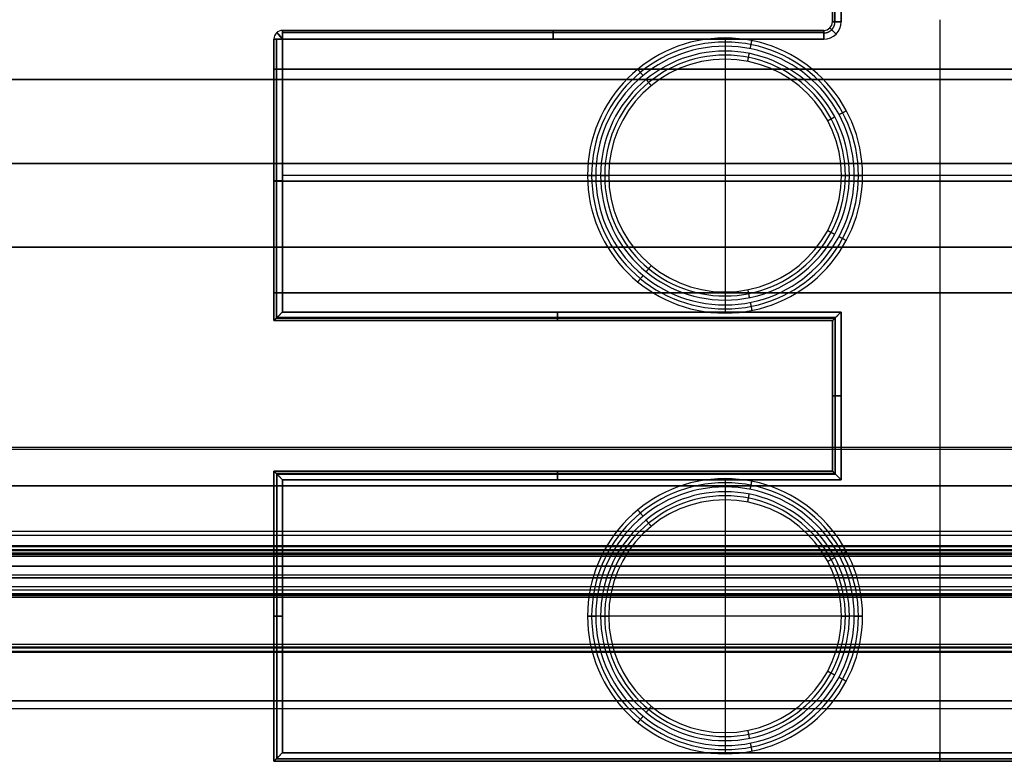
# Model space of a CAD drawing. Header units: millimetres. Extents: x -5.9 to 8.2, y -1.3 to -0.5.
# Tile 66 of 107: x 6.395 to 6.624, y -0.997 to -0.825. Entities that reach past the tile are written whole.
import ezdxf

# ---------------------------------------------------------------- set-up
doc = ezdxf.new("R2010")
doc.units = ezdxf.units.MM
doc.header["$MEASUREMENT"] = 0
for name, color, linetype, true_color in [('IGES level 1', 7, 'Continuous', 0xffffff), ('IGES level 24', 7, 'Continuous', 0xffffff), ('IGES level 3', 7, 'Continuous', 0xffffff), ('IGES level 40', 7, 'Continuous', 0xffffff), ('IGES level 43', 7, 'Continuous', 0xffffff), ('IGES level 45', 7, 'Continuous', 0xffffff), ('IGES level 47', 7, 'Continuous', 0xffffff), ('IGES level 5', 7, 'Continuous', 0xffffff), ('IGES level 55', 7, 'Continuous', 0xffffff)]:
    doc.layers.add(name, color=color, linetype=linetype, true_color=true_color)

msp = doc.modelspace()

# ---------------------------------------------------------------- linework, layer by layer
at = {"layer": 'IGES level 1'}
for points in [[(1.22416, -0.85828, -10.34494), (3.93416, -0.85828, -10.34494), (6.64416, -0.85828, -10.34494)], [(8.22916, -0.98516, -10.17534), (1.18416, -0.98516, -10.17534), (-5.86084, -0.98516, -10.17534)], [(-4.92584, -0.98328, -10.34494), (1.18416, -0.98328, -10.34494), (7.29416, -0.98328, -10.34494)], [(7.29416, -0.98328, -10.34494), (1.18416, -0.98328, -10.34494), (-4.92584, -0.98328, -10.34494)]]:
    msp.add_open_spline(points, degree=2, dxfattribs=at)
at = {"layer": 'IGES level 24'}
for points in [[(-4.91584, -0.83878, -10.35294), (1.18416, -0.83878, -10.35294), (7.28416, -0.83878, -10.35294)], [(-4.91584, -0.83878, -10.36094), (1.18416, -0.83878, -10.36094), (7.28416, -0.83878, -10.36094)], [(7.28416, -0.83878, -10.35294), (1.18416, -0.83878, -10.35294), (-4.91584, -0.83878, -10.35294)], [(-4.91584, -0.83878, -10.35694), (1.18416, -0.83878, -10.35694), (7.28416, -0.83878, -10.35694)], [(7.28416, -0.83878, -10.36094), (1.18416, -0.83878, -10.36094), (-4.91584, -0.83878, -10.36094)], [(-4.91584, -0.87778, -10.36094), (1.18416, -0.87778, -10.36094), (7.28416, -0.87778, -10.36094)], [(7.28416, -0.87778, -10.36094), (1.18416, -0.87778, -10.36094), (-4.91584, -0.87778, -10.36094)], [(-4.91584, -0.87778, -10.35294), (1.18416, -0.87778, -10.35294), (7.28416, -0.87778, -10.35294)], [(7.28416, -0.87778, -10.35694), (1.18416, -0.87778, -10.35694), (-4.91584, -0.87778, -10.35694)], [(7.28416, -0.87778, -10.35294), (1.18416, -0.87778, -10.35294), (-4.91584, -0.87778, -10.35294)], [(-4.91584, -0.92428, -10.36094), (1.18416, -0.92428, -10.36094), (7.28416, -0.92428, -10.36094)], [(7.28416, -0.92485, -10.35294), (1.18416, -0.92485, -10.35294), (-4.91584, -0.92485, -10.35294)], [(7.28416, -0.97078, -10.36094), (1.18416, -0.97078, -10.36094), (-4.91584, -0.97078, -10.36094)], [(7.28416, -0.97078, -10.36094), (1.18416, -0.97078, -10.36094), (-4.91584, -0.97078, -10.36094)], [(-4.91584, -0.97192, -10.35294), (1.18416, -0.97192, -10.35294), (7.28416, -0.97192, -10.35294)], [(7.28416, -0.97192, -10.35294), (1.18416, -0.97192, -10.35294), (-4.91584, -0.97192, -10.35294)]]:
    msp.add_open_spline(points, degree=2, dxfattribs=at)
at = {"layer": 'IGES level 3'}
for points in [[(1.20416, -0.85828, -10.37094), (3.93416, -0.85828, -10.37094), (6.66416, -0.85828, -10.37094)], [(1.20416, -0.85828, -10.36094), (3.93416, -0.85828, -10.36094), (6.66416, -0.85828, -10.36094)], [(7.28416, -0.94828, -10.42516), (1.18416, -0.94828, -10.42516), (-4.91584, -0.94828, -10.42516)], [(-4.91584, -0.94828, -10.42516), (1.18416, -0.94828, -10.42516), (7.28416, -0.94828, -10.42516)], [(7.28416, -0.94828, -10.37094), (1.18416, -0.94828, -10.37094), (-4.91584, -0.94828, -10.37094)], [(-4.91584, -0.94828, -10.39805), (1.18416, -0.94828, -10.39805), (7.28416, -0.94828, -10.39805)], [(-4.91584, -0.94828, -10.37094), (1.18416, -0.94828, -10.37094), (7.28416, -0.94828, -10.37094)], [(-4.91584, -0.9592, -10.43492), (1.18416, -0.9592, -10.43492), (7.28416, -0.9592, -10.43492)], [(-4.91584, -0.97011, -10.44469), (1.18416, -0.97011, -10.44469), (7.28416, -0.97011, -10.44469)], [(-4.91584, -0.97011, -10.44469), (1.18416, -0.97011, -10.44469), (7.28416, -0.97011, -10.44469)], [(7.28416, -0.97105, -10.44491), (1.18416, -0.97105, -10.44491), (-4.91584, -0.97105, -10.44491)], [(-4.91584, -0.97178, -10.44394), (1.18416, -0.97178, -10.44394), (7.28416, -0.97178, -10.44394)], [(7.28416, -0.97178, -10.36094), (1.18416, -0.97178, -10.36094), (-4.91584, -0.97178, -10.36094)], [(-4.91584, -0.97178, -10.40244), (1.18416, -0.97178, -10.40244), (7.28416, -0.97178, -10.40244)], [(7.28416, -0.97178, -10.44394), (1.18416, -0.97178, -10.44394), (-4.91584, -0.97178, -10.44394)], [(-4.91584, -0.97178, -10.36094), (1.18416, -0.97178, -10.36094), (7.28416, -0.97178, -10.36094)]]:
    msp.add_open_spline(points, degree=2, dxfattribs=at)
at = {"layer": 'IGES level 40'}
for centre, radius, start, end in [((6.55888, -0.86109, -0.19244), 0.032, 0, 180), ((6.55888, -0.86109, -0.19244), 0.032, 0, 180), ((6.55888, -0.86109, -0.13744), 0.03104, 360, 180), ((6.55888, -0.86109, -0.08244), 0.03008, 360, 180), ((6.55888, -0.86109, -0.08244), 0.03008, 0, 180), ((6.55888, -0.86109, -0.18944), 0.02895, 0, 180), ((6.55888, -0.86109, -0.18944), 0.02895, 0, 180), ((6.55888, -0.86109, -0.13594), 0.02801, 360, 180), ((6.55888, -0.86109, -0.08244), 0.02708, 360, 180), ((6.55888, -0.86109, -0.08244), 0.02708, 360, 180), ((6.55888, -0.86109, -0.19244), 0.032, 180, 0), ((6.55888, -0.86109, -0.19244), 0.032, 180, 0), ((6.55888, -0.86109, -0.13744), 0.03104, 180, 360), ((6.55888, -0.86109, -0.08244), 0.03008, 180, 0), ((6.55888, -0.86109, -0.08244), 0.03008, 180, 0), ((6.55888, -0.86109, -0.18944), 0.02895, 180, 0), ((6.55888, -0.86109, -0.18944), 0.02895, 180, 0), ((6.55888, -0.86109, -0.13594), 0.02801, 180, 360), ((6.55888, -0.86109, -0.08244), 0.02708, 180, 0), ((6.55888, -0.86109, -0.08244), 0.02708, 180, 0)]:
    msp.add_arc(centre, radius, start, end, dxfattribs=at)
for points in [[(6.55888, -0.82909, -0.19244), (6.55888, -0.86109, -0.19244), (6.55888, -0.89309, -0.19244)], [(6.55888, -0.83101, -0.08244), (6.55888, -0.83251, -0.08244), (6.55888, -0.83401, -0.08244)], [(6.56475, -0.83159, -0.08244), (6.56493, -0.83065, -0.13744), (6.56512, -0.82971, -0.19244)], [(6.55888, -0.83214, -0.18944), (6.55888, -0.86109, -0.18944), (6.55888, -0.89004, -0.18944)], [(6.56416, -0.83453, -0.08244), (6.56434, -0.83362, -0.13594), (6.56453, -0.8327, -0.18944)], [(6.5398, -0.83784, -0.08244), (6.53919, -0.8371, -0.13744), (6.53858, -0.83635, -0.19244)], [(6.5417, -0.84016, -0.08244), (6.54111, -0.83944, -0.13594), (6.54051, -0.83871, -0.18944)], [(6.58276, -0.84833, -0.08244), (6.58358, -0.84788, -0.13594), (6.58441, -0.84744, -0.18944)], [(6.58541, -0.84691, -0.08244), (6.58625, -0.84646, -0.13744), (6.5871, -0.84601, -0.19244)], [(6.52688, -0.86109, -0.19244), (6.52784, -0.86109, -0.13744), (6.5288, -0.86109, -0.08244)], [(6.5288, -0.86109, -0.08244), (6.52784, -0.86109, -0.13744), (6.52688, -0.86109, -0.19244)], [(6.59088, -0.86109, -0.19244), (6.55888, -0.86109, -0.19244), (6.52688, -0.86109, -0.19244)], [(6.5318, -0.86109, -0.08244), (6.5303, -0.86109, -0.08244), (6.5288, -0.86109, -0.08244)], [(6.5318, -0.86109, -0.08244), (6.53086, -0.86109, -0.13594), (6.52993, -0.86109, -0.18944)], [(6.52993, -0.86109, -0.18944), (6.53086, -0.86109, -0.13594), (6.5318, -0.86109, -0.08244)], [(6.58783, -0.86109, -0.18944), (6.55888, -0.86109, -0.18944), (6.52993, -0.86109, -0.18944)], [(6.58783, -0.86109, -0.18944), (6.58689, -0.86109, -0.13594), (6.58596, -0.86109, -0.08244)], [(6.58896, -0.86109, -0.08244), (6.58746, -0.86109, -0.08244), (6.58596, -0.86109, -0.08244)], [(6.58596, -0.86109, -0.08244), (6.58689, -0.86109, -0.13594), (6.58783, -0.86109, -0.18944)], [(6.58896, -0.86109, -0.08244), (6.58992, -0.86109, -0.13744), (6.59088, -0.86109, -0.19244)], [(6.59088, -0.86109, -0.19244), (6.58992, -0.86109, -0.13744), (6.58896, -0.86109, -0.08244)], [(6.58276, -0.87386, -0.08244), (6.58358, -0.8743, -0.13594), (6.58441, -0.87474, -0.18944)], [(6.58541, -0.87527, -0.08244), (6.58625, -0.87572, -0.13744), (6.5871, -0.87618, -0.19244)], [(6.5417, -0.88202, -0.08244), (6.54111, -0.88274, -0.13594), (6.54051, -0.88347, -0.18944)], [(6.5398, -0.88434, -0.08244), (6.53919, -0.88508, -0.13744), (6.53858, -0.88583, -0.19244)], [(6.55888, -0.88817, -0.08244), (6.55888, -0.88967, -0.08244), (6.55888, -0.89117, -0.08244)], [(6.56416, -0.88765, -0.08244), (6.56434, -0.88857, -0.13594), (6.56453, -0.88948, -0.18944)], [(6.56475, -0.89059, -0.08244), (6.56493, -0.89153, -0.13744), (6.56512, -0.89248, -0.19244)]]:
    msp.add_open_spline(points, degree=2, dxfattribs=at)
at = {"layer": 'IGES level 43'}
for centre, radius, start, end in [((6.58188, -0.82534, -0.19244), 0.004, 270, 0), ((6.58188, -0.82534, -0.29244), 0.004, 270, 0), ((6.58188, -0.82534, -0.19444), 0.002, 270, 0), ((6.58188, -0.82534, -0.29044), 0.002, 270, 0), ((6.58188, -0.82534, -0.24244), 0.002, 270, 0), ((6.58188, -0.82534, -0.19444), 0.002, 270, 0), ((6.58188, -0.82534, -0.19244), 0.004, 270, 0), ((6.58188, -0.82534, -0.29044), 0.002, 270, 0), ((6.58188, -0.82534, -0.29244), 0.004, 270, 0), ((6.45588, -0.82934, -0.19444), 0.002, 90, 180), ((6.45588, -0.82934, -0.29044), 0.002, 90, 180), ((6.45588, -0.82934, -0.24244), 0.002, 90, 180), ((6.45588, -0.82934, -0.19444), 0.002, 90, 180), ((6.45588, -0.82934, -0.19444), 0.002, 90, 180), ((6.45588, -0.82934, -0.29044), 0.002, 90, 180)]:
    msp.add_arc(centre, radius, start, end, dxfattribs=at)
at = {"layer": 'IGES level 43', "extrusion": (8.75812e-46, 1, -6.12323e-17)}
msp.add_arc((-6.58588, -0.19444, -0.82534), 0.002, 360, 90, dxfattribs=at)
at = {"layer": 'IGES level 43', "extrusion": (0, 1, -6.12323e-17)}
msp.add_arc((-6.58588, -0.29044, -0.82534), 0.002, 270, 0, dxfattribs=at)
at = {"layer": 'IGES level 43', "extrusion": (0, 1, 6.12323e-17)}
for centre in [(-6.58588, -0.19444, -0.82534), (-6.45588, -0.19444, -0.82934)]:
    msp.add_arc(centre, 0.002, 0, 90, dxfattribs=at)
at = {"layer": 'IGES level 43', "extrusion": (8.75812e-46, 1, 6.12323e-17)}
msp.add_arc((-6.58588, -0.29044, -0.82534), 0.002, 270, 0, dxfattribs=at)
at = {"layer": 'IGES level 43', "extrusion": (2.1684e-15, 1, 6.12323e-17)}
msp.add_arc((-6.45588, -0.29044, -0.82934), 0.002, 270, 0, dxfattribs=at)
at = {"layer": 'IGES level 43', "extrusion": (2.24208e-44, 1, 7.0442e-15)}
msp.add_arc((-6.45588, -0.19444, -0.82934), 0.002, 360, 90, dxfattribs=at)
at = {"layer": 'IGES level 43', "extrusion": (2.1684e-15, 1, -6.12323e-17)}
msp.add_arc((-6.45588, -0.29044, -0.82934), 0.002, 270, 360, dxfattribs=at)
at = {"layer": 'IGES level 43', "extrusion": (0.77301, 0.634393, 6.12323e-17)}
for centre, start, end in [((-4.73665, -0.19444, 4.46433), 360, 78.75), ((-4.73665, -0.29044, 4.46433), 270, 360)]:
    msp.add_arc(centre, 0.002, start, end, dxfattribs=at)
at = {"layer": 'IGES level 43', "extrusion": (1, -8.75812e-46, 6.12323e-17)}
for centre in [(-0.82934, -0.19444, 6.45588), (-0.82934, -0.19444, 6.58188)]:
    msp.add_arc(centre, 0.002, 0, 90, dxfattribs=at)
at = {"layer": 'IGES level 43', "extrusion": (1, -3.50325e-46, 6.12323e-17)}
for centre in [(-0.82934, -0.29044, 6.45588), (-0.82934, -0.29044, 6.58188)]:
    msp.add_arc(centre, 0.002, 270, 0, dxfattribs=at)
at = {"layer": 'IGES level 43', "extrusion": (1, -3.50325e-46, -6.12323e-17)}
for centre in [(-0.82934, -0.19444, 6.45588), (-0.82934, -0.19444, 6.58188)]:
    msp.add_arc(centre, 0.002, 360, 90, dxfattribs=at)
at = {"layer": 'IGES level 43', "extrusion": (1, -8.75812e-46, -6.12323e-17)}
msp.add_arc((-0.82934, -0.29044, 6.45588), 0.002, 270, 360, dxfattribs=at)
at = {"layer": 'IGES level 43', "extrusion": (1, 0, 0)}
for centre, start, end in [((-0.82934, -0.19444, 6.51888), 360, 90), ((-0.82934, -0.29044, 6.51888), 270, 0), ((-0.89284, -0.19444, 6.51988), 90, 180), ((-0.89284, -0.29044, 6.51988), 180, 270), ((-0.93184, -0.19444, 6.51988), 0, 90), ((-0.93184, -0.29044, 6.51988), 270, 360), ((-0.99534, -0.19444, 6.60888), 90, 180), ((-0.99534, -0.29044, 6.60888), 180, 270)]:
    msp.add_arc(centre, 0.002, start, end, dxfattribs=at)
at = {"layer": 'IGES level 43', "extrusion": (1, -2.62743e-46, -6.12323e-17)}
msp.add_arc((-0.82934, -0.29044, 6.58188), 0.002, 270, 0, dxfattribs=at)
at = {"layer": 'IGES level 43', "extrusion": (0, 1, 0)}
for centre, start, end in [((-6.45588, -0.19444, -0.86229), 0, 90), ((-6.45588, -0.29044, -0.86229), 270, 360), ((-6.58588, -0.19444, -0.91234), 0, 90), ((-6.58588, -0.29044, -0.91234), 270, 360), ((-6.45588, -0.19444, -0.96359), 0, 90), ((-6.45588, -0.29044, -0.96359), 270, 360)]:
    msp.add_arc(centre, 0.002, start, end, dxfattribs=at)
at = {"layer": 'IGES level 43'}
for points in [[(6.58388, -0.79434, -0.19444), (6.58388, -0.80984, -0.19444), (6.58388, -0.82534, -0.19444)], [(6.58388, -0.82534, -0.29044), (6.58388, -0.80984, -0.29044), (6.58388, -0.79434, -0.29044)], [(6.58388, -0.79434, -0.19444), (6.58388, -0.80984, -0.19444), (6.58388, -0.82534, -0.19444)], [(6.58388, -0.82534, -0.29044), (6.58388, -0.80984, -0.29044), (6.58388, -0.79434, -0.29044)], [(6.58446, -0.82534, -0.19303), (6.58446, -0.80984, -0.19303), (6.58446, -0.79434, -0.19303)], [(6.58446, -0.79434, -0.29186), (6.58446, -0.80984, -0.29186), (6.58446, -0.82534, -0.29186)], [(6.58588, -0.79434, -0.19244), (6.58588, -0.80984, -0.19244), (6.58588, -0.82534, -0.19244)], [(6.58588, -0.79434, -0.29244), (6.58588, -0.80984, -0.29244), (6.58588, -0.82534, -0.29244)], [(6.58588, -0.82534, -0.19244), (6.58588, -0.80984, -0.19244), (6.58588, -0.79434, -0.19244)], [(6.58588, -0.79434, -0.29244), (6.58588, -0.80984, -0.29244), (6.58588, -0.82534, -0.29244)], [(6.58388, -0.82484, -0.24244), (6.58388, -0.82509, -0.24244), (6.58388, -0.82534, -0.24244)], [(6.60888, -0.82484, -0.19244), (6.60888, -0.91009, -0.19244), (6.60888, -0.99534, -0.19244)], [(6.60888, -0.82484, -0.29244), (6.60888, -0.91009, -0.29244), (6.60888, -0.99534, -0.29244)], [(6.58329, -0.82675, -0.29044), (6.58329, -0.82675, -0.24244), (6.58329, -0.82675, -0.19444)], [(6.58388, -0.82534, -0.19444), (6.58388, -0.82534, -0.24244), (6.58388, -0.82534, -0.29044)], [(6.58388, -0.82534, -0.29044), (6.58388, -0.82534, -0.24244), (6.58388, -0.82534, -0.19444)], [(6.45388, -0.82934, -0.29044), (6.45388, -0.82934, -0.24244), (6.45388, -0.82934, -0.19444)], [(6.45388, -0.82934, -0.19444), (6.45388, -0.86209, -0.19444), (6.45388, -0.89484, -0.19444)], [(6.45388, -0.89484, -0.29044), (6.45388, -0.86209, -0.29044), (6.45388, -0.82934, -0.29044)], [(6.45388, -0.82934, -0.24244), (6.45388, -0.83283, -0.24244), (6.45388, -0.83633, -0.24244)], [(6.45388, -0.82934, -0.29044), (6.45388, -0.82934, -0.24244), (6.45388, -0.82934, -0.19444)], [(6.45388, -0.82934, -0.19444), (6.45388, -0.86209, -0.19444), (6.45388, -0.89484, -0.19444)], [(6.45388, -0.89484, -0.29044), (6.45388, -0.86209, -0.29044), (6.45388, -0.82934, -0.29044)], [(6.45446, -0.82793, -0.19444), (6.45446, -0.82793, -0.24244), (6.45446, -0.82793, -0.29044)], [(6.45446, -0.89425, -0.19303), (6.45446, -0.8618, -0.19303), (6.45446, -0.82934, -0.19303)], [(6.45446, -0.82934, -0.29186), (6.45446, -0.8618, -0.29186), (6.45446, -0.89425, -0.29186)], [(6.58188, -0.82734, -0.19444), (6.51888, -0.82734, -0.19444), (6.45588, -0.82734, -0.19444)], [(6.45588, -0.82734, -0.19444), (6.45588, -0.82734, -0.24244), (6.45588, -0.82734, -0.29044)], [(6.45588, -0.82734, -0.29044), (6.51888, -0.82734, -0.29044), (6.58188, -0.82734, -0.29044)], [(6.58188, -0.82734, -0.24244), (6.51888, -0.82734, -0.24244), (6.45588, -0.82734, -0.24244)], [(6.58188, -0.82734, -0.19444), (6.51888, -0.82734, -0.19444), (6.45588, -0.82734, -0.19444)], [(6.45588, -0.82734, -0.29044), (6.51888, -0.82734, -0.29044), (6.58188, -0.82734, -0.29044)], [(6.45588, -0.82734, -0.19444), (6.45588, -0.82734, -0.24244), (6.45588, -0.82734, -0.29044)], [(6.45588, -0.82779, -0.19317), (6.51888, -0.82779, -0.19317), (6.58188, -0.82779, -0.19317)], [(6.58188, -0.82779, -0.29171), (6.51888, -0.82779, -0.29171), (6.45588, -0.82779, -0.29171)], [(6.58188, -0.82934, -0.19244), (6.51888, -0.82934, -0.19244), (6.45588, -0.82934, -0.19244)], [(6.45588, -0.82934, -0.19244), (6.45588, -0.86109, -0.19244), (6.45588, -0.89284, -0.19244)], [(6.58188, -0.82934, -0.29244), (6.51888, -0.82934, -0.29244), (6.45588, -0.82934, -0.29244)], [(6.45588, -0.82934, -0.29244), (6.45588, -0.86109, -0.29244), (6.45588, -0.89284, -0.29244)], [(6.45588, -0.82934, -0.19244), (6.51888, -0.82934, -0.19244), (6.58188, -0.82934, -0.19244)], [(6.58188, -0.82934, -0.29244), (6.51888, -0.82934, -0.29244), (6.45588, -0.82934, -0.29244)], [(6.45588, -0.89284, -0.19244), (6.45588, -0.86109, -0.19244), (6.45588, -0.82934, -0.19244)], [(6.45588, -0.82934, -0.29244), (6.45588, -0.86109, -0.29244), (6.45588, -0.89284, -0.29244)], [(6.51888, -0.82734, -0.29044), (6.51888, -0.82734, -0.24244), (6.51888, -0.82734, -0.19444)], [(6.58188, -0.82734, -0.29044), (6.58188, -0.82734, -0.24244), (6.58188, -0.82734, -0.19444)], [(6.58188, -0.82734, -0.19444), (6.58188, -0.82734, -0.24244), (6.58188, -0.82734, -0.29044)], [(6.45388, -0.83633, -0.27087), (6.45388, -0.86236, -0.27087), (6.45388, -0.88839, -0.27087)], [(6.45388, -0.88839, -0.19894), (6.45388, -0.86236, -0.19894), (6.45388, -0.83633, -0.19894)], [(6.45388, -0.83633, -0.19894), (6.45388, -0.83633, -0.23491), (6.45388, -0.83633, -0.27087)], [(6.76388, -0.83633, -0.19894), (6.60888, -0.83633, -0.19894), (6.45388, -0.83633, -0.19894)], [(6.45388, -0.83633, -0.19894), (6.45388, -0.86236, -0.19894), (6.45388, -0.88839, -0.19894)], [(6.45388, -0.83633, -0.27087), (6.60888, -0.83633, -0.27087), (6.76388, -0.83633, -0.27087)], [(6.45388, -0.88839, -0.27087), (6.45388, -0.86236, -0.27087), (6.45388, -0.83633, -0.27087)], [(6.76388, -0.83633, -0.27087), (6.60888, -0.83633, -0.27087), (6.45388, -0.83633, -0.27087)], [(6.45388, -0.83633, -0.27087), (6.45388, -0.83633, -0.23491), (6.45388, -0.83633, -0.19894)], [(6.45388, -0.83633, -0.19894), (6.60888, -0.83633, -0.19894), (6.76388, -0.83633, -0.19894)], [(6.76388, -0.83633, -0.23491), (6.60888, -0.83633, -0.23491), (6.45388, -0.83633, -0.23491)], [(6.60888, -0.83633, -0.19894), (6.60888, -0.86236, -0.19894), (6.60888, -0.88839, -0.19894)], [(6.60888, -0.83633, -0.27087), (6.60888, -0.86236, -0.27087), (6.60888, -0.88839, -0.27087)], [(6.60888, -0.83633, -0.19894), (6.60888, -0.83633, -0.23491), (6.60888, -0.83633, -0.27087)], [(6.76188, -0.86109, -0.19244), (6.60888, -0.86109, -0.19244), (6.45588, -0.86109, -0.19244)], [(6.76188, -0.86109, -0.29244), (6.60888, -0.86109, -0.29244), (6.45588, -0.86109, -0.29244)], [(6.45388, -0.86209, -0.29044), (6.45388, -0.86209, -0.28066), (6.45388, -0.86209, -0.27087)], [(6.45388, -0.86209, -0.19894), (6.45388, -0.86209, -0.19669), (6.45388, -0.86209, -0.19444)], [(6.76388, -0.86236, -0.19894), (6.60888, -0.86236, -0.19894), (6.45388, -0.86236, -0.19894)], [(6.45388, -0.86236, -0.27087), (6.60888, -0.86236, -0.27087), (6.76388, -0.86236, -0.27087)], [(6.45388, -0.88839, -0.27087), (6.45388, -0.88839, -0.23491), (6.45388, -0.88839, -0.19894)], [(6.45388, -0.88839, -0.24244), (6.45388, -0.89162, -0.24244), (6.45388, -0.89484, -0.24244)], [(6.45388, -0.88839, -0.19894), (6.60888, -0.88839, -0.19894), (6.76388, -0.88839, -0.19894)], [(6.76388, -0.88839, -0.19894), (6.60888, -0.88839, -0.19894), (6.45388, -0.88839, -0.19894)], [(6.45388, -0.88839, -0.19894), (6.45388, -0.88839, -0.23491), (6.45388, -0.88839, -0.27087)], [(6.45388, -0.88839, -0.27087), (6.60888, -0.88839, -0.27087), (6.76388, -0.88839, -0.27087)], [(6.76388, -0.88839, -0.23491), (6.60888, -0.88839, -0.23491), (6.45388, -0.88839, -0.23491)], [(6.76388, -0.88839, -0.27087), (6.60888, -0.88839, -0.27087), (6.45388, -0.88839, -0.27087)], [(6.60888, -0.88839, -0.27087), (6.60888, -0.88839, -0.23491), (6.60888, -0.88839, -0.19894)], [(6.45588, -0.89284, -0.19244), (6.52088, -0.89284, -0.19244), (6.58588, -0.89284, -0.19244)], [(6.45588, -0.89284, -0.29244), (6.52088, -0.89284, -0.29244), (6.58588, -0.89284, -0.29244)], [(6.58588, -0.89284, -0.19244), (6.52088, -0.89284, -0.19244), (6.45588, -0.89284, -0.19244)], [(6.45588, -0.89284, -0.29244), (6.52088, -0.89284, -0.29244), (6.58588, -0.89284, -0.29244)], [(6.58588, -0.89284, -0.19244), (6.58588, -0.91234, -0.19244), (6.58588, -0.93184, -0.19244)], [(6.58588, -0.89284, -0.29244), (6.58588, -0.91234, -0.29244), (6.58588, -0.93184, -0.29244)], [(6.58588, -0.93184, -0.19244), (6.58588, -0.91234, -0.19244), (6.58588, -0.89284, -0.19244)], [(6.58588, -0.89284, -0.29244), (6.58588, -0.91234, -0.29244), (6.58588, -0.93184, -0.29244)], [(6.45388, -0.89484, -0.19444), (6.45388, -0.89484, -0.24244), (6.45388, -0.89484, -0.29044)], [(6.58388, -0.89484, -0.29044), (6.51888, -0.89484, -0.29044), (6.45388, -0.89484, -0.29044)], [(6.45388, -0.89484, -0.29044), (6.45388, -0.89484, -0.24244), (6.45388, -0.89484, -0.19444)], [(6.45388, -0.89484, -0.19444), (6.51888, -0.89484, -0.19444), (6.58388, -0.89484, -0.19444)], [(6.58388, -0.89484, -0.24244), (6.51888, -0.89484, -0.24244), (6.45388, -0.89484, -0.24244)], [(6.45388, -0.89484, -0.19444), (6.51888, -0.89484, -0.19444), (6.58388, -0.89484, -0.19444)], [(6.58388, -0.89484, -0.29044), (6.51888, -0.89484, -0.29044), (6.45388, -0.89484, -0.29044)], [(6.45446, -0.89425, -0.29186), (6.51946, -0.89425, -0.29186), (6.58446, -0.89425, -0.29186)], [(6.58461, -0.89411, -0.1929), (6.51961, -0.89411, -0.1929), (6.45461, -0.89411, -0.1929)], [(6.51888, -0.89484, -0.29044), (6.51888, -0.89484, -0.24244), (6.51888, -0.89484, -0.19444)], [(6.58388, -0.89484, -0.19444), (6.58388, -0.89484, -0.24244), (6.58388, -0.89484, -0.29044)], [(6.58388, -0.92984, -0.29044), (6.58388, -0.91234, -0.29044), (6.58388, -0.89484, -0.29044)], [(6.58388, -0.89484, -0.29044), (6.58388, -0.89484, -0.24244), (6.58388, -0.89484, -0.19444)], [(6.58388, -0.89484, -0.19444), (6.58388, -0.91234, -0.19444), (6.58388, -0.92984, -0.19444)], [(6.58388, -0.92984, -0.24244), (6.58388, -0.91234, -0.24244), (6.58388, -0.89484, -0.24244)], [(6.58388, -0.89484, -0.19444), (6.58388, -0.91234, -0.19444), (6.58388, -0.92984, -0.19444)], [(6.58388, -0.92984, -0.29044), (6.58388, -0.91234, -0.29044), (6.58388, -0.89484, -0.29044)], [(6.58446, -0.89425, -0.29186), (6.58446, -0.91234, -0.29186), (6.58446, -0.93043, -0.29186)], [(6.58461, -0.93057, -0.1929), (6.58461, -0.91234, -0.1929), (6.58461, -0.89411, -0.1929)], [(6.58388, -0.91234, -0.29044), (6.58388, -0.91234, -0.24244), (6.58388, -0.91234, -0.19444)], [(6.45388, -0.92984, -0.29044), (6.51888, -0.92984, -0.29044), (6.58388, -0.92984, -0.29044)], [(6.58388, -0.92984, -0.19444), (6.51888, -0.92984, -0.19444), (6.45388, -0.92984, -0.19444)], [(6.45388, -0.92984, -0.19444), (6.45388, -0.92984, -0.24244), (6.45388, -0.92984, -0.29044)], [(6.45388, -0.92984, -0.24244), (6.51888, -0.92984, -0.24244), (6.58388, -0.92984, -0.24244)], [(6.45388, -0.99734, -0.29044), (6.45388, -0.96359, -0.29044), (6.45388, -0.92984, -0.29044)], [(6.45388, -0.92984, -0.29044), (6.45388, -0.92984, -0.24244), (6.45388, -0.92984, -0.19444)], [(6.45388, -0.92984, -0.19444), (6.45388, -0.96359, -0.19444), (6.45388, -0.99734, -0.19444)], [(6.45388, -0.99734, -0.24244), (6.45388, -0.96359, -0.24244), (6.45388, -0.92984, -0.24244)], [(6.58388, -0.92984, -0.19444), (6.51888, -0.92984, -0.19444), (6.45388, -0.92984, -0.19444)], [(6.45388, -0.92984, -0.29044), (6.51888, -0.92984, -0.29044), (6.58388, -0.92984, -0.29044)], [(6.45388, -0.92984, -0.19444), (6.45388, -0.96359, -0.19444), (6.45388, -0.99734, -0.19444)], [(6.45388, -0.99734, -0.29044), (6.45388, -0.96359, -0.29044), (6.45388, -0.92984, -0.29044)], [(6.51888, -0.92984, -0.29044), (6.51888, -0.92984, -0.24244), (6.51888, -0.92984, -0.19444)], [(6.58388, -0.92984, -0.19444), (6.58388, -0.92984, -0.24244), (6.58388, -0.92984, -0.29044)], [(6.58388, -0.92984, -0.29044), (6.58388, -0.92984, -0.24244), (6.58388, -0.92984, -0.19444)], [(6.58446, -0.93043, -0.29186), (6.51946, -0.93043, -0.29186), (6.45446, -0.93043, -0.29186)], [(6.45446, -0.93043, -0.29186), (6.45446, -0.96359, -0.29186), (6.45446, -0.99675, -0.29186)], [(6.45461, -0.93057, -0.1929), (6.51961, -0.93057, -0.1929), (6.58461, -0.93057, -0.1929)], [(6.45461, -0.99661, -0.1929), (6.45461, -0.96359, -0.1929), (6.45461, -0.93057, -0.1929)], [(6.58588, -0.93184, -0.19244), (6.52088, -0.93184, -0.19244), (6.45588, -0.93184, -0.19244)], [(6.45588, -0.93184, -0.19244), (6.45588, -0.96359, -0.19244), (6.45588, -0.99534, -0.19244)], [(6.58588, -0.93184, -0.29244), (6.52088, -0.93184, -0.29244), (6.45588, -0.93184, -0.29244)], [(6.45588, -0.93184, -0.29244), (6.45588, -0.96359, -0.29244), (6.45588, -0.99534, -0.29244)], [(6.45588, -0.93184, -0.19244), (6.52088, -0.93184, -0.19244), (6.58588, -0.93184, -0.19244)], [(6.58588, -0.93184, -0.29244), (6.52088, -0.93184, -0.29244), (6.45588, -0.93184, -0.29244)], [(6.45588, -0.99534, -0.19244), (6.45588, -0.96359, -0.19244), (6.45588, -0.93184, -0.19244)], [(6.45588, -0.93184, -0.29244), (6.45588, -0.96359, -0.29244), (6.45588, -0.99534, -0.29244)], [(6.45388, -0.96359, -0.29044), (6.45388, -0.96359, -0.24244), (6.45388, -0.96359, -0.19444)], [(6.76329, -0.99675, -0.19303), (6.60888, -0.99675, -0.19303), (6.45446, -0.99675, -0.19303)], [(6.45446, -0.99675, -0.29186), (6.60888, -0.99675, -0.29186), (6.76329, -0.99675, -0.29186)], [(6.45588, -0.99534, -0.19244), (6.60888, -0.99534, -0.19244), (6.76188, -0.99534, -0.19244)], [(6.45588, -0.99534, -0.29244), (6.60888, -0.99534, -0.29244), (6.76188, -0.99534, -0.29244)], [(6.76188, -0.99534, -0.19244), (6.60888, -0.99534, -0.19244), (6.45588, -0.99534, -0.19244)], [(6.45588, -0.99534, -0.29244), (6.60888, -0.99534, -0.29244), (6.76188, -0.99534, -0.29244)], [(6.45388, -0.99734, -0.19444), (6.45388, -0.99734, -0.24244), (6.45388, -0.99734, -0.29044)], [(6.76388, -0.99734, -0.29044), (6.60888, -0.99734, -0.29044), (6.45388, -0.99734, -0.29044)], [(6.45388, -0.99734, -0.29044), (6.45388, -0.99734, -0.24244), (6.45388, -0.99734, -0.19444)], [(6.45388, -0.99734, -0.19444), (6.60888, -0.99734, -0.19444), (6.76388, -0.99734, -0.19444)], [(6.76388, -0.99734, -0.24244), (6.60888, -0.99734, -0.24244), (6.45388, -0.99734, -0.24244)], [(6.45388, -0.99734, -0.19444), (6.60888, -0.99734, -0.19444), (6.76388, -0.99734, -0.19444)], [(6.76388, -0.99734, -0.29044), (6.60888, -0.99734, -0.29044), (6.45388, -0.99734, -0.29044)], [(6.60888, -0.99734, -0.19444), (6.60888, -0.99734, -0.24244), (6.60888, -0.99734, -0.29044)]]:
    msp.add_open_spline(points, degree=2, dxfattribs=at)
for points, weights in [([(6.58188, -0.82793, -0.19303), (6.58339, -0.82793, -0.19303), (6.58446, -0.82686, -0.19303), (6.58446, -0.82534, -0.19303)], [0.816490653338, 0.65706093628, 0.65706093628, 0.816490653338]), ([(6.58188, -0.82793, -0.29186), (6.58339, -0.82793, -0.29186), (6.58446, -0.82686, -0.29186), (6.58446, -0.82534, -0.29186)], [0.816490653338, 0.65706093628, 0.65706093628, 0.816490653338]), ([(6.58329, -0.82675, -0.19444), (6.58329, -0.82675, -0.19327), (6.58388, -0.82734, -0.19244), (6.58471, -0.82817, -0.19244)], [0.816490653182, 0.657060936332, 0.657060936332, 0.816490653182]), ([(6.58471, -0.82817, -0.29244), (6.58388, -0.82734, -0.29244), (6.58329, -0.82675, -0.29161), (6.58329, -0.82675, -0.29044)], [0.816490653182, 0.657060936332, 0.657060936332, 0.816490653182]), ([(6.45388, -0.89484, -0.19444), (6.45388, -0.89484, -0.19327), (6.45471, -0.89401, -0.19244), (6.45588, -0.89284, -0.19244)], [1, 0.804737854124, 0.804737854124, 1]), ([(6.45588, -0.89284, -0.29244), (6.45471, -0.89401, -0.29244), (6.45388, -0.89484, -0.29161), (6.45388, -0.89484, -0.29044)], [1, 0.804737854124, 0.804737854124, 1]), ([(6.45588, -0.89284, -0.19244), (6.45471, -0.89401, -0.19244), (6.45388, -0.89484, -0.19327), (6.45388, -0.89484, -0.19444)], [1, 0.804737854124, 0.804737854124, 1]), ([(6.45388, -0.89484, -0.29044), (6.45388, -0.89484, -0.29161), (6.45471, -0.89401, -0.29244), (6.45588, -0.89284, -0.29244)], [1, 0.804737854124, 0.804737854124, 1]), ([(6.58388, -0.89484, -0.19444), (6.58388, -0.89484, -0.19327), (6.58471, -0.89401, -0.19244), (6.58588, -0.89284, -0.19244)], [1, 0.804737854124, 0.804737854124, 1]), ([(6.58588, -0.89284, -0.29244), (6.58471, -0.89401, -0.29244), (6.58388, -0.89484, -0.29161), (6.58388, -0.89484, -0.29044)], [1, 0.804737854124, 0.804737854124, 1]), ([(6.58588, -0.89284, -0.19244), (6.58471, -0.89401, -0.19244), (6.58388, -0.89484, -0.19327), (6.58388, -0.89484, -0.19444)], [1, 0.804737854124, 0.804737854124, 1]), ([(6.58388, -0.89484, -0.29044), (6.58388, -0.89484, -0.29161), (6.58471, -0.89401, -0.29244), (6.58588, -0.89284, -0.29244)], [1, 0.804737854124, 0.804737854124, 1]), ([(6.45388, -0.92984, -0.19444), (6.45388, -0.92984, -0.19327), (6.45471, -0.93067, -0.19244), (6.45588, -0.93184, -0.19244)], [1, 0.804737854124, 0.804737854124, 1]), ([(6.45588, -0.93184, -0.29244), (6.45471, -0.93067, -0.29244), (6.45388, -0.92984, -0.29161), (6.45388, -0.92984, -0.29044)], [1, 0.804737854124, 0.804737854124, 1]), ([(6.45588, -0.93184, -0.19244), (6.45471, -0.93067, -0.19244), (6.45388, -0.92984, -0.19327), (6.45388, -0.92984, -0.19444)], [1, 0.804737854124, 0.804737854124, 1]), ([(6.45388, -0.92984, -0.29044), (6.45388, -0.92984, -0.29161), (6.45471, -0.93067, -0.29244), (6.45588, -0.93184, -0.29244)], [1, 0.804737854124, 0.804737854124, 1]), ([(6.58388, -0.92984, -0.19444), (6.58388, -0.92984, -0.19327), (6.58471, -0.93067, -0.19244), (6.58588, -0.93184, -0.19244)], [1, 0.804737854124, 0.804737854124, 1]), ([(6.58588, -0.93184, -0.29244), (6.58471, -0.93067, -0.29244), (6.58388, -0.92984, -0.29161), (6.58388, -0.92984, -0.29044)], [1, 0.804737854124, 0.804737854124, 1]), ([(6.58588, -0.93184, -0.19244), (6.58471, -0.93067, -0.19244), (6.58388, -0.92984, -0.19327), (6.58388, -0.92984, -0.19444)], [1, 0.804737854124, 0.804737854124, 1]), ([(6.58388, -0.92984, -0.29044), (6.58388, -0.92984, -0.29161), (6.58471, -0.93067, -0.29244), (6.58588, -0.93184, -0.29244)], [1, 0.804737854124, 0.804737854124, 1]), ([(6.45388, -0.99734, -0.19444), (6.45388, -0.99734, -0.19327), (6.45471, -0.99651, -0.19244), (6.45588, -0.99534, -0.19244)], [1, 0.804737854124, 0.804737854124, 1]), ([(6.45588, -0.99534, -0.29244), (6.45471, -0.99651, -0.29244), (6.45388, -0.99734, -0.29161), (6.45388, -0.99734, -0.29044)], [1, 0.804737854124, 0.804737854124, 1]), ([(6.45588, -0.99534, -0.19244), (6.45471, -0.99651, -0.19244), (6.45388, -0.99734, -0.19327), (6.45388, -0.99734, -0.19444)], [1, 0.804737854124, 0.804737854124, 1]), ([(6.45388, -0.99734, -0.29044), (6.45388, -0.99734, -0.29161), (6.45471, -0.99651, -0.29244), (6.45588, -0.99534, -0.29244)], [1, 0.804737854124, 0.804737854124, 1])]:
    msp.add_rational_spline(points, weights, degree=3, dxfattribs=at)
at = {"layer": 'IGES level 45'}
for centre, radius, start, end in [((6.55888, -0.96359, -0.19244), 0.032, 0, 180), ((6.55888, -0.96359, -0.19244), 0.032, 0, 180), ((6.55888, -0.96359, -0.13744), 0.03104, 360, 180), ((6.55888, -0.96359, -0.08244), 0.03008, 360, 180), ((6.55888, -0.96359, -0.08244), 0.03008, 0, 180), ((6.55888, -0.96359, -0.18944), 0.02895, 0, 180), ((6.55888, -0.96359, -0.18944), 0.02895, 0, 180), ((6.55888, -0.96359, -0.13594), 0.02801, 360, 180), ((6.55888, -0.96359, -0.08244), 0.02708, 360, 180), ((6.55888, -0.96359, -0.08244), 0.02708, 360, 180), ((6.55888, -0.96359, -0.19244), 0.032, 180, 0), ((6.55888, -0.96359, -0.19244), 0.032, 180, 0), ((6.55888, -0.96359, -0.13744), 0.03104, 180, 360), ((6.55888, -0.96359, -0.08244), 0.03008, 180, 0), ((6.55888, -0.96359, -0.08244), 0.03008, 180, 0), ((6.55888, -0.96359, -0.18944), 0.02895, 180, 0), ((6.55888, -0.96359, -0.18944), 0.02895, 180, 0), ((6.55888, -0.96359, -0.13594), 0.02801, 180, 360), ((6.55888, -0.96359, -0.08244), 0.02708, 180, 0), ((6.55888, -0.96359, -0.08244), 0.02708, 180, 0)]:
    msp.add_arc(centre, radius, start, end, dxfattribs=at)
for points in [[(6.55888, -0.93159, -0.19244), (6.55888, -0.96359, -0.19244), (6.55888, -0.99559, -0.19244)], [(6.56475, -0.93409, -0.08244), (6.56493, -0.93315, -0.13744), (6.56512, -0.93221, -0.19244)], [(6.55888, -0.93351, -0.08244), (6.55888, -0.93501, -0.08244), (6.55888, -0.93651, -0.08244)], [(6.55888, -0.93464, -0.18944), (6.55888, -0.96359, -0.18944), (6.55888, -0.99254, -0.18944)], [(6.56416, -0.93703, -0.08244), (6.56434, -0.93612, -0.13594), (6.56453, -0.9352, -0.18944)], [(6.5398, -0.94034, -0.08244), (6.53919, -0.9396, -0.13744), (6.53858, -0.93885, -0.19244)], [(6.5417, -0.94266, -0.08244), (6.54111, -0.94194, -0.13594), (6.54051, -0.94121, -0.18944)], [(6.58541, -0.94941, -0.08244), (6.58625, -0.94896, -0.13744), (6.5871, -0.94851, -0.19244)], [(6.58276, -0.95083, -0.08244), (6.58358, -0.95038, -0.13594), (6.58441, -0.94994, -0.18944)], [(6.52688, -0.96359, -0.19244), (6.52784, -0.96359, -0.13744), (6.5288, -0.96359, -0.08244)], [(6.5288, -0.96359, -0.08244), (6.52784, -0.96359, -0.13744), (6.52688, -0.96359, -0.19244)], [(6.59088, -0.96359, -0.19244), (6.55888, -0.96359, -0.19244), (6.52688, -0.96359, -0.19244)], [(6.5318, -0.96359, -0.08244), (6.5303, -0.96359, -0.08244), (6.5288, -0.96359, -0.08244)], [(6.5318, -0.96359, -0.08244), (6.53086, -0.96359, -0.13594), (6.52993, -0.96359, -0.18944)], [(6.52993, -0.96359, -0.18944), (6.53086, -0.96359, -0.13594), (6.5318, -0.96359, -0.08244)], [(6.58783, -0.96359, -0.18944), (6.55888, -0.96359, -0.18944), (6.52993, -0.96359, -0.18944)], [(6.58783, -0.96359, -0.18944), (6.58689, -0.96359, -0.13594), (6.58596, -0.96359, -0.08244)], [(6.58896, -0.96359, -0.08244), (6.58746, -0.96359, -0.08244), (6.58596, -0.96359, -0.08244)], [(6.58596, -0.96359, -0.08244), (6.58689, -0.96359, -0.13594), (6.58783, -0.96359, -0.18944)], [(6.58896, -0.96359, -0.08244), (6.58992, -0.96359, -0.13744), (6.59088, -0.96359, -0.19244)], [(6.59088, -0.96359, -0.19244), (6.58992, -0.96359, -0.13744), (6.58896, -0.96359, -0.08244)], [(6.58276, -0.97636, -0.08244), (6.58358, -0.9768, -0.13594), (6.58441, -0.97724, -0.18944)], [(6.58541, -0.97777, -0.08244), (6.58625, -0.97822, -0.13744), (6.5871, -0.97868, -0.19244)], [(6.5417, -0.98452, -0.08244), (6.54111, -0.98524, -0.13594), (6.54051, -0.98597, -0.18944)], [(6.5398, -0.98684, -0.08244), (6.53919, -0.98758, -0.13744), (6.53858, -0.98833, -0.19244)], [(6.55888, -0.99067, -0.08244), (6.55888, -0.99217, -0.08244), (6.55888, -0.99367, -0.08244)], [(6.56416, -0.99015, -0.08244), (6.56434, -0.99107, -0.13594), (6.56453, -0.99198, -0.18944)], [(6.56475, -0.99309, -0.08244), (6.56493, -0.99403, -0.13744), (6.56512, -0.99498, -0.19244)]]:
    msp.add_open_spline(points, degree=2, dxfattribs=at)
at = {"layer": 'IGES level 47'}
for points in [[(7.28416, -0.85828, -10.45094), (1.18416, -0.85828, -10.45094), (-4.91584, -0.85828, -10.45094)], [(7.28416, -0.85828, -10.44094), (1.18416, -0.85828, -10.44094), (-4.91584, -0.85828, -10.44094)], [(7.28416, -0.94389, -10.43835), (1.18416, -0.94389, -10.43835), (-4.91584, -0.94389, -10.43835)], [(7.28416, -0.94389, -10.43835), (1.18416, -0.94389, -10.43835), (-4.91584, -0.94389, -10.43835)], [(7.28416, -0.94484, -10.42633), (1.18416, -0.94484, -10.42633), (-4.91584, -0.94484, -10.42633)], [(-4.91584, -0.94725, -10.41451), (1.18416, -0.94725, -10.41451), (7.28416, -0.94725, -10.41451)], [(7.28416, -0.94725, -10.41451), (1.18416, -0.94725, -10.41451), (-4.91584, -0.94725, -10.41451)], [(7.28416, -0.94746, -10.41412), (1.18416, -0.94746, -10.41412), (-4.91584, -0.94746, -10.41412)], [(7.28416, -0.94817, -10.41377), (1.18416, -0.94817, -10.41377), (-4.91584, -0.94817, -10.41377)], [(7.28416, -0.94891, -10.41405), (1.18416, -0.94891, -10.41405), (-4.91584, -0.94891, -10.41405)], [(7.28416, -0.94922, -10.41477), (1.18416, -0.94922, -10.41477), (-4.91584, -0.94922, -10.41477)], [(-4.91584, -0.94922, -10.41481), (1.18416, -0.94922, -10.41481), (7.28416, -0.94922, -10.41481)], [(7.28416, -0.94922, -10.41479), (1.18416, -0.94922, -10.41479), (-4.91584, -0.94922, -10.41479)], [(-4.91584, -0.94922, -10.41477), (1.18416, -0.94922, -10.41477), (7.28416, -0.94922, -10.41477)], [(-4.91584, -0.94922, -10.41481), (1.18416, -0.94922, -10.41481), (7.28416, -0.94922, -10.41481)], [(7.28416, -0.9497, -10.42562), (1.18416, -0.9497, -10.42562), (-4.91584, -0.9497, -10.42562)], [(7.28416, -0.95193, -10.43621), (1.18416, -0.95193, -10.43621), (-4.91584, -0.95193, -10.43621)], [(-4.91584, -0.95193, -10.43621), (1.18416, -0.95193, -10.43621), (7.28416, -0.95193, -10.43621)], [(7.28416, -0.95404, -10.44), (1.18416, -0.95404, -10.44), (-4.91584, -0.95404, -10.44)], [(-4.91584, -0.95464, -10.44768), (1.18416, -0.95464, -10.44768), (7.28416, -0.95464, -10.44768)], [(7.28416, -0.95464, -10.44768), (1.18416, -0.95464, -10.44768), (-4.91584, -0.95464, -10.44768)], [(7.28416, -0.95678, -10.44703), (1.18416, -0.95678, -10.44703), (-4.91584, -0.95678, -10.44703)], [(7.28416, -0.95757, -10.44255), (1.18416, -0.95757, -10.44255), (-4.91584, -0.95757, -10.44255)], [(7.28416, -0.95757, -10.44255), (1.18416, -0.95757, -10.44255), (-4.91584, -0.95757, -10.44255)], [(7.28416, -0.95836, -10.44317), (1.18416, -0.95836, -10.44317), (-4.91584, -0.95836, -10.44317)], [(-4.91584, -0.95843, -10.44551), (1.18416, -0.95843, -10.44551), (7.28416, -0.95843, -10.44551)], [(7.28416, -0.95843, -10.44551), (1.18416, -0.95843, -10.44551), (-4.91584, -0.95843, -10.44551)], [(7.28416, -0.95866, -10.44505), (1.18416, -0.95866, -10.44505), (-4.91584, -0.95866, -10.44505)], [(7.28416, -0.95877, -10.44438), (1.18416, -0.95877, -10.44438), (-4.91584, -0.95877, -10.44438)], [(-4.91584, -0.95877, -10.44438), (1.18416, -0.95877, -10.44438), (7.28416, -0.95877, -10.44438)]]:
    msp.add_open_spline(points, degree=2, dxfattribs=at)
at = {"layer": 'IGES level 5'}
for points in [[(1.20116, -0.85828, -10.37094), (3.93416, -0.85828, -10.37094), (6.66716, -0.85828, -10.37094)], [(1.21566, -0.85828, -10.40094), (3.93416, -0.85828, -10.40094), (6.65266, -0.85828, -10.40094)], [(-4.81584, -0.93328, -10.37094), (1.18416, -0.93328, -10.37094), (7.18416, -0.93328, -10.37094)], [(7.18416, -0.93328, -10.40094), (1.18416, -0.93328, -10.40094), (-4.81584, -0.93328, -10.40094)], [(-4.81584, -0.93328, -10.38594), (1.18416, -0.93328, -10.38594), (7.18416, -0.93328, -10.38594)], [(7.18416, -0.93328, -10.40094), (1.18416, -0.93328, -10.40094), (-4.81584, -0.93328, -10.40094)], [(7.18416, -0.93328, -10.37094), (1.18416, -0.93328, -10.37094), (-4.81584, -0.93328, -10.37094)]]:
    msp.add_open_spline(points, degree=2, dxfattribs=at)
at = {"layer": 'IGES level 55'}
for points in [[(3.82871, -0.85828, -0.29244), (5.41871, -0.85828, -0.29244), (7.00871, -0.85828, -0.29244)], [(3.82871, -0.85828, -0.30244), (5.41871, -0.85828, -0.30244), (7.00871, -0.85828, -0.30244)]]:
    msp.add_open_spline(points, degree=2, dxfattribs=at)

doc.saveas('drawing.dxf')
